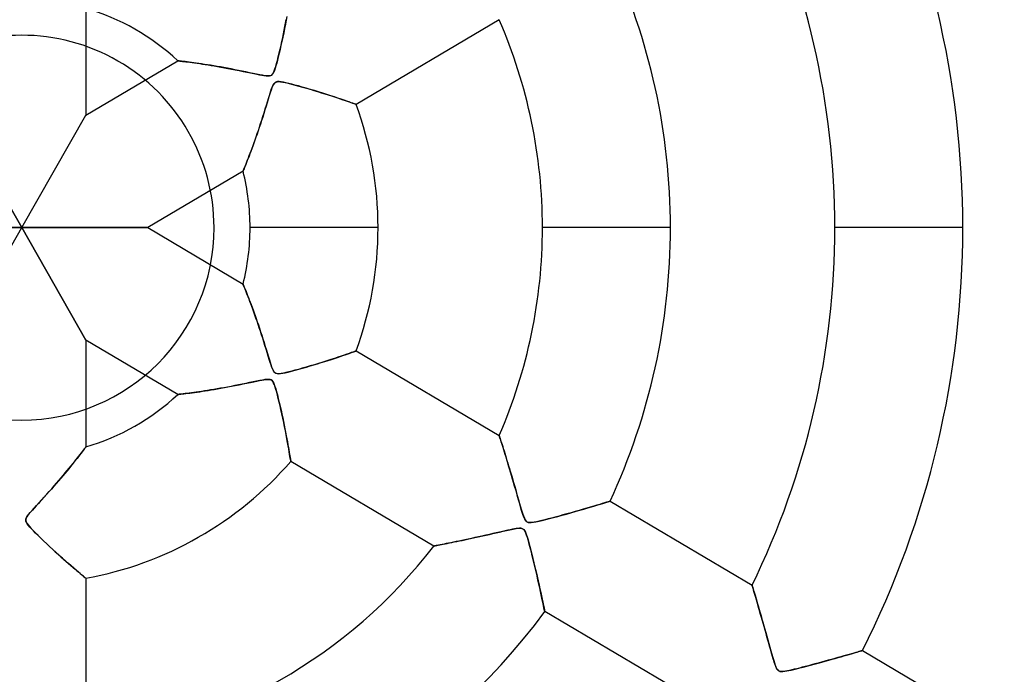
# Model space of a CAD drawing. Header units: millimetres. Extents: x -550 to 550, y -550 to 550.
# Tile 39 of 57: x 0 to 77, y -35 to 16. Entities that reach past the tile are written whole.
import ezdxf

# ---------------------------------------------------------------- set-up
doc = ezdxf.new("R2010")
doc.units = ezdxf.units.MM
doc.layers.add('HIDDEN', color=7, linetype='Continuous')
doc.layers.add('THICK', color=7, linetype='Continuous')

msp = doc.modelspace()

# ---------------------------------------------------------------- linework, layer by layer
at = {"layer": 'HIDDEN'}
for p, q in [((5, 17.094), (5, 8.766)), ((20.621, 16.163), (20.561, 15.85)), ((20.58, 15.95), (20.631, 16.216)), ((20.677, 16.46), (20.621, 16.163)), ((37.234, 16.211), (26.075, 9.612)), ((20.412, 15.108), (20.471, 15.395)), ((20.496, 15.524), (20.428, 15.188)), ((20.471, 15.395), (20.527, 15.676)), ((20.561, 15.85), (20.496, 15.524)), ((20.527, 15.676), (20.58, 15.95)), ((20.358, 14.853), (20.288, 14.523)), ((20.288, 14.52), (20.351, 14.816)), ((20.351, 14.816), (20.412, 15.108)), ((20.428, 15.188), (20.358, 14.853)), ((20.147, 13.891), (20.078, 13.595)), ((20.083, 13.618), (20.154, 13.92)), ((20.217, 14.201), (20.147, 13.891)), ((20.154, 13.92), (20.222, 14.221)), ((20.288, 14.523), (20.217, 14.201)), ((20.222, 14.221), (20.288, 14.52)), ((19.946, 13.059), (19.884, 12.825)), ((19.941, 13.041), (20.011, 13.319)), ((20.01, 13.316), (19.946, 13.059)), ((20.078, 13.595), (20.01, 13.316)), ((20.011, 13.319), (20.083, 13.618)), ((5, 8.766), (12.168, 13.005)), ((12.181, 13.004), (12.168, 13.005)), ((12.168, 13.005), (12.178, 13.004)), ((12.178, 13.004), (12.209, 13.001)), ((12.22, 12.999), (12.181, 13.004)), ((12.209, 13.001), (12.26, 12.995)), ((12.283, 12.993), (12.22, 12.999)), ((12.26, 12.995), (12.331, 12.987)), ((12.368, 12.983), (12.283, 12.993)), ((12.331, 12.987), (12.421, 12.977)), ((12.473, 12.971), (12.368, 12.983)), ((12.421, 12.977), (12.528, 12.965)), ((12.596, 12.956), (12.473, 12.971)), ((12.528, 12.965), (12.652, 12.95)), ((12.736, 12.94), (12.596, 12.956)), ((12.652, 12.95), (12.791, 12.933)), ((12.89, 12.921), (12.736, 12.94)), ((12.791, 12.933), (12.943, 12.914)), ((13.057, 12.9), (12.89, 12.921)), ((12.943, 12.914), (13.109, 12.893)), ((13.235, 12.876), (13.057, 12.9)), ((13.109, 12.893), (13.286, 12.87)), ((13.422, 12.851), (13.235, 12.876)), ((13.286, 12.87), (13.474, 12.844)), ((13.616, 12.825), (13.422, 12.851)), ((13.474, 12.844), (13.672, 12.817)), ((13.819, 12.796), (13.616, 12.825)), ((13.672, 12.817), (13.878, 12.787)), ((14.032, 12.764), (13.819, 12.796)), ((13.878, 12.787), (14.091, 12.755)), ((14.255, 12.73), (14.032, 12.764)), ((14.091, 12.755), (14.311, 12.722)), ((14.487, 12.694), (14.255, 12.73)), ((14.311, 12.722), (14.538, 12.686)), ((14.728, 12.655), (14.487, 12.694)), ((14.538, 12.686), (14.773, 12.648)), ((14.977, 12.614), (14.728, 12.655)), ((14.773, 12.648), (15.018, 12.607)), ((15.233, 12.571), (14.977, 12.614)), ((15.018, 12.607), (15.271, 12.564)), ((15.497, 12.524), (15.233, 12.571)), ((15.271, 12.564), (15.533, 12.518)), ((15.768, 12.476), (15.497, 12.524)), ((15.533, 12.518), (15.802, 12.469)), ((16.045, 12.425), (15.768, 12.476)), ((15.802, 12.469), (16.08, 12.417)), ((16.327, 12.371), (16.045, 12.425)), ((16.08, 12.417), (16.365, 12.363)), ((16.612, 12.315), (16.327, 12.371)), ((16.365, 12.363), (16.657, 12.306)), ((16.898, 12.258), (16.612, 12.315)), ((16.657, 12.306), (16.957, 12.247)), ((19.693, 12.216), (19.75, 12.374)), ((19.766, 12.423), (19.707, 12.252)), ((19.75, 12.374), (19.81, 12.565)), ((19.825, 12.616), (19.766, 12.423)), ((19.81, 12.565), (19.874, 12.788)), ((19.884, 12.825), (19.825, 12.616)), ((19.874, 12.788), (19.941, 13.041)), ((17.184, 12.2), (16.898, 12.258)), ((16.957, 12.247), (17.261, 12.185)), ((17.472, 12.141), (17.184, 12.2)), ((17.261, 12.185), (17.556, 12.123)), ((17.759, 12.081), (17.472, 12.141)), ((17.556, 12.123), (17.832, 12.066)), ((18.045, 12.021), (17.759, 12.081)), ((17.832, 12.066), (18.089, 12.012)), ((18.314, 11.965), (18.045, 12.021)), ((18.089, 12.012), (18.322, 11.964)), ((18.556, 11.916), (18.314, 11.965)), ((18.322, 11.964), (18.53, 11.922)), ((18.53, 11.922), (18.714, 11.886)), ((18.771, 11.876), (18.556, 11.916)), ((18.714, 11.886), (18.89, 11.856)), ((18.956, 11.846), (18.771, 11.876)), ((18.89, 11.856), (19.053, 11.834)), ((19.111, 11.829), (18.956, 11.846)), ((19.053, 11.834), (19.198, 11.824)), ((19.248, 11.824), (19.111, 11.829)), ((19.198, 11.824), (19.318, 11.83)), ((19.364, 11.838), (19.248, 11.824)), ((19.318, 11.83), (19.414, 11.854)), ((19.454, 11.873), (19.364, 11.838)), ((19.414, 11.854), (19.494, 11.899)), ((19.526, 11.927), (19.454, 11.873)), ((19.494, 11.899), (19.565, 11.971)), ((19.588, 12.003), (19.526, 11.927)), ((19.565, 11.971), (19.632, 12.079)), ((19.647, 12.11), (19.588, 12.003)), ((19.632, 12.079), (19.693, 12.216)), ((19.707, 12.252), (19.647, 12.11)), ((19.432, 10.673), (19.49, 10.841)), ((19.513, 10.904), (19.45, 10.728)), ((19.49, 10.841), (19.549, 10.996)), ((19.572, 11.048), (19.513, 10.904)), ((19.549, 10.996), (19.61, 11.127)), ((19.635, 11.171), (19.572, 11.048)), ((19.61, 11.127), (19.673, 11.229)), ((19.703, 11.265), (19.635, 11.171)), ((19.673, 11.229), (19.74, 11.302)), ((19.776, 11.328), (19.703, 11.265)), ((19.74, 11.302), (19.818, 11.351)), ((19.858, 11.365), (19.776, 11.328)), ((19.818, 11.351), (19.916, 11.378)), ((19.955, 11.383), (19.858, 11.365)), ((19.916, 11.378), (20.043, 11.385)), ((20.077, 11.383), (19.955, 11.383)), ((20.043, 11.385), (20.192, 11.372)), ((20.23, 11.367), (20.077, 11.383)), ((20.192, 11.372), (20.358, 11.346)), ((20.409, 11.337), (20.23, 11.367)), ((20.358, 11.346), (20.554, 11.307)), ((20.606, 11.295), (20.409, 11.337)), ((20.554, 11.307), (20.781, 11.255)), ((20.818, 11.246), (20.606, 11.295)), ((20.781, 11.255), (21.034, 11.192)), ((21.052, 11.187), (20.818, 11.246)), ((21.034, 11.192), (21.312, 11.119)), ((21.309, 11.12), (21.052, 11.187)), ((21.585, 11.045), (21.309, 11.12)), ((21.312, 11.119), (21.608, 11.039)), ((21.878, 10.963), (21.585, 11.045)), ((21.608, 11.039), (21.907, 10.955)), ((22.184, 10.875), (21.878, 10.963)), ((21.907, 10.955), (22.204, 10.869)), ((22.5, 10.782), (22.184, 10.875)), ((22.204, 10.869), (22.498, 10.783)), ((22.498, 10.783), (22.788, 10.696)), ((22.823, 10.685), (22.5, 10.782)), ((19.227, 10.022), (19.142, 9.742)), ((19.164, 9.814), (19.24, 10.064)), ((19.308, 10.284), (19.227, 10.022)), ((19.24, 10.064), (19.31, 10.292)), ((19.382, 10.52), (19.308, 10.284)), ((19.31, 10.292), (19.374, 10.495)), ((19.374, 10.495), (19.432, 10.673)), ((19.45, 10.728), (19.382, 10.52)), ((22.788, 10.696), (23.073, 10.609)), ((23.15, 10.584), (22.823, 10.685)), ((23.073, 10.609), (23.353, 10.522)), ((23.478, 10.482), (23.15, 10.584)), ((23.353, 10.522), (23.626, 10.435)), ((23.795, 10.382), (23.478, 10.482)), ((23.626, 10.435), (23.892, 10.35)), ((24.098, 10.284), (23.795, 10.382)), ((23.892, 10.35), (24.149, 10.267)), ((24.386, 10.19), (24.098, 10.284)), ((24.149, 10.267), (24.393, 10.187)), ((24.657, 10.1), (24.386, 10.19)), ((24.393, 10.187), (24.622, 10.111)), ((24.622, 10.111), (24.837, 10.039)), ((24.91, 10.015), (24.657, 10.1)), ((24.837, 10.039), (25.036, 9.972)), ((25.143, 9.936), (24.91, 10.015)), ((18.901, 8.959), (18.993, 9.256)), ((19.056, 9.462), (18.97, 9.181)), ((18.993, 9.256), (19.081, 9.544)), ((19.142, 9.742), (19.056, 9.462)), ((19.081, 9.544), (19.164, 9.814)), ((25.036, 9.972), (25.22, 9.909)), ((25.353, 9.864), (25.143, 9.936)), ((25.22, 9.909), (25.388, 9.852)), ((25.539, 9.799), (25.353, 9.864)), ((25.388, 9.852), (25.539, 9.8)), ((25.539, 9.8), (25.674, 9.752)), ((25.7, 9.743), (25.539, 9.799)), ((25.674, 9.752), (25.793, 9.711)), ((25.834, 9.697), (25.7, 9.743)), ((25.793, 9.711), (25.892, 9.676)), ((25.939, 9.66), (25.834, 9.697)), ((25.892, 9.676), (25.972, 9.648)), ((26.015, 9.633), (25.939, 9.66)), ((25.972, 9.648), (26.029, 9.628)), ((26.06, 9.617), (26.015, 9.633)), ((26.029, 9.628), (26.063, 9.616)), ((26.075, 9.612), (26.06, 9.617)), ((26.063, 9.616), (26.075, 9.612)), ((-5, 8.766), (0, 0)), ((0, 0), (-5, 8.766)), ((0, 0), (5, 8.766)), ((0, 0), (5, 8.766)), ((18.795, 8.624), (18.706, 8.348)), ((18.718, 8.385), (18.809, 8.668)), ((18.882, 8.902), (18.795, 8.624)), ((18.809, 8.668), (18.901, 8.959)), ((18.97, 9.181), (18.882, 8.902)), ((18.529, 7.807), (18.441, 7.547)), ((18.452, 7.581), (18.539, 7.841)), ((18.617, 8.075), (18.529, 7.807)), ((18.539, 7.841), (18.628, 8.109)), ((18.706, 8.348), (18.617, 8.075)), ((18.628, 8.109), (18.718, 8.385)), ((18.269, 7.047), (18.185, 6.809)), ((18.201, 6.853), (18.283, 7.087)), ((18.354, 7.293), (18.269, 7.047)), ((18.283, 7.087), (18.367, 7.329)), ((18.441, 7.547), (18.354, 7.293)), ((18.367, 7.329), (18.452, 7.581)), ((17.945, 6.147), (17.87, 5.945)), ((17.891, 6.001), (17.966, 6.203)), ((18.023, 6.359), (17.945, 6.147)), ((17.966, 6.203), (18.043, 6.412)), ((18.103, 6.58), (18.023, 6.359)), ((18.043, 6.412), (18.121, 6.628)), ((18.185, 6.809), (18.103, 6.58)), ((18.121, 6.628), (18.201, 6.853)), ((17.66, 5.394), (17.594, 5.227)), ((17.613, 5.276), (17.678, 5.443)), ((17.728, 5.57), (17.66, 5.394)), ((17.678, 5.443), (17.747, 5.62)), ((17.798, 5.754), (17.728, 5.57)), ((17.747, 5.62), (17.818, 5.806)), ((17.87, 5.945), (17.798, 5.754)), ((17.818, 5.806), (17.891, 6.001)), ((17.321, 4.549), (17.355, 4.633)), ((17.375, 4.681), (17.335, 4.583)), ((17.355, 4.633), (17.396, 4.733)), ((17.422, 4.796), (17.375, 4.681)), ((17.396, 4.733), (17.443, 4.848)), ((17.475, 4.927), (17.422, 4.796)), ((17.443, 4.848), (17.495, 4.978)), ((17.532, 5.071), (17.475, 4.927)), ((17.495, 4.978), (17.552, 5.121)), ((17.594, 5.227), (17.532, 5.071)), ((17.552, 5.121), (17.613, 5.276)), ((17.259, 4.398), (9.822, 0)), ((17.264, 4.41), (17.259, 4.398)), ((17.259, 4.398), (17.262, 4.407)), ((17.262, 4.407), (17.274, 4.436)), ((17.279, 4.446), (17.264, 4.41)), ((17.274, 4.436), (17.294, 4.483)), ((17.303, 4.504), (17.279, 4.446)), ((17.294, 4.483), (17.321, 4.549)), ((17.335, 4.583), (17.303, 4.504)), ((0, 0), (-9.822, 0)), ((-9.822, 0), (0, 0)), ((-5, -8.766), (0, 0)), ((-5, -8.766), (0, 0)), ((0, 0), (9.822, 0)), ((5, -8.766), (0, 0)), ((9.822, 0), (0, 0)), ((0, 0), (5, -8.766)), ((9.822, 0), (17.259, -4.398)), ((27.79, 0), (17.81, 0)), ((27.79, 0), (17.81, 0)), ((50.59, 0), (40.61, 0)), ((50.59, 0), (40.61, 0)), ((73.39, 0), (63.41, 0)), ((73.39, 0), (63.41, 0)), ((15, 0), (15, 0)), ((17.264, -4.41), (17.259, -4.398)), ((17.259, -4.398), (17.262, -4.407)), ((17.262, -4.407), (17.274, -4.436)), ((17.279, -4.446), (17.264, -4.41)), ((17.274, -4.436), (17.294, -4.483)), ((17.303, -4.504), (17.279, -4.446)), ((17.294, -4.483), (17.321, -4.549)), ((17.335, -4.583), (17.303, -4.504)), ((17.321, -4.549), (17.355, -4.633)), ((17.375, -4.681), (17.335, -4.583)), ((17.355, -4.633), (17.396, -4.733)), ((17.422, -4.796), (17.375, -4.681)), ((17.396, -4.733), (17.443, -4.848)), ((17.475, -4.927), (17.422, -4.796)), ((17.443, -4.848), (17.495, -4.978)), ((17.532, -5.071), (17.475, -4.927)), ((17.495, -4.978), (17.552, -5.121)), ((17.594, -5.227), (17.532, -5.071)), ((17.552, -5.121), (17.613, -5.276)), ((17.66, -5.394), (17.594, -5.227)), ((17.613, -5.276), (17.678, -5.443)), ((17.728, -5.57), (17.66, -5.394)), ((17.678, -5.443), (17.747, -5.62)), ((17.798, -5.754), (17.728, -5.57)), ((17.747, -5.62), (17.818, -5.806)), ((17.87, -5.945), (17.798, -5.754)), ((17.818, -5.806), (17.891, -6.001)), ((17.945, -6.147), (17.87, -5.945)), ((17.891, -6.001), (17.966, -6.203)), ((18.023, -6.359), (17.945, -6.147)), ((17.966, -6.203), (18.043, -6.412)), ((18.103, -6.58), (18.023, -6.359)), ((18.043, -6.412), (18.121, -6.628)), ((18.185, -6.809), (18.103, -6.58)), ((18.121, -6.628), (18.201, -6.853)), ((18.269, -7.047), (18.185, -6.809)), ((18.201, -6.853), (18.283, -7.087)), ((18.354, -7.293), (18.269, -7.047)), ((18.283, -7.087), (18.367, -7.329)), ((18.441, -7.547), (18.354, -7.293)), ((18.367, -7.329), (18.452, -7.581)), ((18.529, -7.807), (18.441, -7.547)), ((18.452, -7.581), (18.539, -7.841)), ((18.617, -8.075), (18.529, -7.807)), ((18.539, -7.841), (18.628, -8.109)), ((18.706, -8.348), (18.617, -8.075)), ((18.628, -8.109), (18.718, -8.385)), ((18.795, -8.624), (18.706, -8.348)), ((18.718, -8.385), (18.809, -8.668)), ((5, -8.766), (5, -17.094)), ((12.168, -13.005), (5, -8.766)), ((18.882, -8.902), (18.795, -8.624)), ((18.809, -8.668), (18.901, -8.959)), ((18.97, -9.181), (18.882, -8.902)), ((18.901, -8.959), (18.993, -9.256)), ((19.056, -9.462), (18.97, -9.181)), ((18.993, -9.256), (19.081, -9.544)), ((19.142, -9.742), (19.056, -9.462)), ((19.081, -9.544), (19.164, -9.814)), ((19.227, -10.022), (19.142, -9.742)), ((19.164, -9.814), (19.24, -10.064)), ((24.837, -10.039), (25.036, -9.972)), ((25.143, -9.936), (24.91, -10.015)), ((25.036, -9.972), (25.22, -9.909)), ((25.353, -9.864), (25.143, -9.936)), ((25.22, -9.909), (25.388, -9.852)), ((25.539, -9.799), (25.353, -9.864)), ((25.388, -9.852), (25.539, -9.8)), ((25.7, -9.743), (25.539, -9.799)), ((25.539, -9.8), (25.674, -9.752)), ((25.674, -9.752), (25.793, -9.711)), ((25.834, -9.697), (25.7, -9.743)), ((25.793, -9.711), (25.892, -9.676)), ((25.939, -9.66), (25.834, -9.697)), ((25.892, -9.676), (25.972, -9.648)), ((26.015, -9.633), (25.939, -9.66)), ((25.972, -9.648), (26.029, -9.628)), ((26.06, -9.617), (26.015, -9.633)), ((26.029, -9.628), (26.063, -9.616)), ((26.075, -9.612), (26.06, -9.617)), ((26.063, -9.616), (26.075, -9.612)), ((26.075, -9.612), (37.234, -16.211)), ((19.308, -10.284), (19.227, -10.022)), ((19.24, -10.064), (19.31, -10.292)), ((19.382, -10.52), (19.308, -10.284)), ((19.31, -10.292), (19.374, -10.495)), ((19.374, -10.495), (19.432, -10.673)), ((19.45, -10.728), (19.382, -10.52)), ((19.432, -10.673), (19.49, -10.841)), ((19.513, -10.904), (19.45, -10.728)), ((22.498, -10.783), (22.788, -10.696)), ((22.823, -10.685), (22.5, -10.782)), ((22.788, -10.696), (23.073, -10.609)), ((23.15, -10.584), (22.823, -10.685)), ((23.073, -10.609), (23.353, -10.522)), ((23.478, -10.482), (23.15, -10.584)), ((23.353, -10.522), (23.626, -10.435)), ((23.795, -10.382), (23.478, -10.482)), ((23.626, -10.435), (23.892, -10.35)), ((24.098, -10.284), (23.795, -10.382)), ((23.892, -10.35), (24.149, -10.267)), ((24.386, -10.19), (24.098, -10.284)), ((24.149, -10.267), (24.393, -10.187)), ((24.657, -10.1), (24.386, -10.19)), ((24.393, -10.187), (24.622, -10.111)), ((24.622, -10.111), (24.837, -10.039)), ((24.91, -10.015), (24.657, -10.1)), ((19.49, -10.841), (19.549, -10.996)), ((19.572, -11.048), (19.513, -10.904)), ((19.549, -10.996), (19.61, -11.127)), ((19.635, -11.171), (19.572, -11.048)), ((19.61, -11.127), (19.673, -11.229)), ((19.703, -11.265), (19.635, -11.171)), ((19.673, -11.229), (19.74, -11.302)), ((19.776, -11.328), (19.703, -11.265)), ((19.74, -11.302), (19.818, -11.351)), ((19.858, -11.365), (19.776, -11.328)), ((19.818, -11.351), (19.916, -11.378)), ((19.955, -11.383), (19.858, -11.365)), ((19.916, -11.378), (20.043, -11.385)), ((20.077, -11.383), (19.955, -11.383)), ((20.043, -11.385), (20.192, -11.372)), ((20.23, -11.367), (20.077, -11.383)), ((20.192, -11.372), (20.358, -11.346)), ((20.409, -11.337), (20.23, -11.367)), ((20.358, -11.346), (20.554, -11.307)), ((20.606, -11.295), (20.409, -11.337)), ((20.554, -11.307), (20.781, -11.255)), ((20.818, -11.246), (20.606, -11.295)), ((20.781, -11.255), (21.034, -11.192)), ((21.052, -11.187), (20.818, -11.246)), ((21.034, -11.192), (21.312, -11.119)), ((21.309, -11.12), (21.052, -11.187)), ((21.585, -11.045), (21.309, -11.12)), ((21.312, -11.119), (21.608, -11.039)), ((21.878, -10.963), (21.585, -11.045)), ((21.608, -11.039), (21.907, -10.955)), ((22.184, -10.875), (21.878, -10.963)), ((21.907, -10.955), (22.204, -10.869)), ((22.5, -10.782), (22.184, -10.875)), ((22.204, -10.869), (22.498, -10.783)), ((16.898, -12.258), (16.612, -12.315)), ((16.657, -12.306), (16.957, -12.247)), ((17.184, -12.2), (16.898, -12.258)), ((16.957, -12.247), (17.261, -12.185)), ((17.472, -12.141), (17.184, -12.2)), ((17.261, -12.185), (17.556, -12.123)), ((17.759, -12.081), (17.472, -12.141)), ((17.556, -12.123), (17.832, -12.066)), ((18.045, -12.021), (17.759, -12.081)), ((17.832, -12.066), (18.089, -12.012)), ((18.314, -11.965), (18.045, -12.021)), ((18.089, -12.012), (18.322, -11.964)), ((18.556, -11.916), (18.314, -11.965)), ((18.322, -11.964), (18.53, -11.922)), ((18.53, -11.922), (18.714, -11.886)), ((18.771, -11.876), (18.556, -11.916)), ((18.714, -11.886), (18.89, -11.856)), ((18.956, -11.846), (18.771, -11.876)), ((18.89, -11.856), (19.053, -11.834)), ((19.111, -11.829), (18.956, -11.846)), ((19.053, -11.834), (19.198, -11.824)), ((19.248, -11.824), (19.111, -11.829)), ((19.198, -11.824), (19.318, -11.83)), ((19.364, -11.838), (19.248, -11.824)), ((19.318, -11.83), (19.414, -11.854)), ((19.454, -11.873), (19.364, -11.838)), ((19.414, -11.854), (19.494, -11.899)), ((19.526, -11.927), (19.454, -11.873)), ((19.494, -11.899), (19.565, -11.971)), ((19.588, -12.003), (19.526, -11.927)), ((19.565, -11.971), (19.632, -12.079)), ((19.647, -12.11), (19.588, -12.003)), ((19.632, -12.079), (19.693, -12.216)), ((19.707, -12.252), (19.647, -12.11)), ((19.693, -12.216), (19.75, -12.374)), ((19.766, -12.423), (19.707, -12.252)), ((12.168, -13.005), (12.178, -13.004)), ((12.181, -13.004), (12.168, -13.005)), ((12.178, -13.004), (12.209, -13.001)), ((12.22, -12.999), (12.181, -13.004)), ((12.209, -13.001), (12.26, -12.995)), ((12.283, -12.993), (12.22, -12.999)), ((12.26, -12.995), (12.331, -12.987)), ((12.368, -12.983), (12.283, -12.993)), ((12.331, -12.987), (12.421, -12.977)), ((12.473, -12.971), (12.368, -12.983)), ((12.421, -12.977), (12.528, -12.965)), ((12.596, -12.956), (12.473, -12.971)), ((12.528, -12.965), (12.652, -12.95)), ((12.736, -12.94), (12.596, -12.956)), ((12.652, -12.95), (12.791, -12.933)), ((12.89, -12.921), (12.736, -12.94)), ((12.791, -12.933), (12.943, -12.914)), ((13.057, -12.9), (12.89, -12.921)), ((12.943, -12.914), (13.109, -12.893)), ((13.235, -12.876), (13.057, -12.9)), ((13.109, -12.893), (13.286, -12.87)), ((13.422, -12.851), (13.235, -12.876)), ((13.286, -12.87), (13.474, -12.844)), ((13.616, -12.825), (13.422, -12.851)), ((13.474, -12.844), (13.672, -12.817)), ((13.819, -12.796), (13.616, -12.825)), ((13.672, -12.817), (13.878, -12.787)), ((14.032, -12.764), (13.819, -12.796)), ((13.878, -12.787), (14.091, -12.755)), ((14.255, -12.73), (14.032, -12.764)), ((14.091, -12.755), (14.311, -12.722)), ((14.487, -12.694), (14.255, -12.73)), ((14.311, -12.722), (14.538, -12.686)), ((14.728, -12.655), (14.487, -12.694)), ((14.538, -12.686), (14.773, -12.648)), ((14.977, -12.614), (14.728, -12.655)), ((14.773, -12.648), (15.018, -12.607)), ((15.233, -12.571), (14.977, -12.614)), ((15.018, -12.607), (15.271, -12.564)), ((15.497, -12.524), (15.233, -12.571)), ((15.271, -12.564), (15.533, -12.518)), ((15.768, -12.476), (15.497, -12.524)), ((15.533, -12.518), (15.802, -12.469)), ((16.045, -12.425), (15.768, -12.476)), ((15.802, -12.469), (16.08, -12.417)), ((16.327, -12.371), (16.045, -12.425)), ((16.08, -12.417), (16.365, -12.363)), ((16.612, -12.315), (16.327, -12.371)), ((16.365, -12.363), (16.657, -12.306)), ((19.75, -12.374), (19.81, -12.565)), ((19.825, -12.616), (19.766, -12.423)), ((19.81, -12.565), (19.874, -12.788)), ((19.884, -12.825), (19.825, -12.616)), ((19.874, -12.788), (19.941, -13.041)), ((19.946, -13.059), (19.884, -12.825)), ((19.941, -13.041), (20.011, -13.319)), ((20.01, -13.316), (19.946, -13.059)), ((20.078, -13.595), (20.01, -13.316)), ((20.011, -13.319), (20.083, -13.618)), ((20.147, -13.891), (20.078, -13.595)), ((20.083, -13.618), (20.154, -13.92)), ((20.217, -14.201), (20.147, -13.891)), ((20.154, -13.92), (20.222, -14.221)), ((20.288, -14.523), (20.217, -14.201)), ((20.222, -14.221), (20.288, -14.52)), ((20.288, -14.52), (20.351, -14.816)), ((20.358, -14.853), (20.288, -14.523)), ((20.351, -14.816), (20.412, -15.108)), ((20.428, -15.188), (20.358, -14.853)), ((20.412, -15.108), (20.471, -15.395)), ((20.496, -15.524), (20.428, -15.188)), ((20.471, -15.395), (20.527, -15.676)), ((20.561, -15.85), (20.496, -15.524)), ((20.527, -15.676), (20.58, -15.95)), ((20.621, -16.163), (20.561, -15.85)), ((20.58, -15.95), (20.631, -16.216)), ((20.677, -16.46), (20.621, -16.163)), ((20.631, -16.216), (20.678, -16.468)), ((20.729, -16.742), (20.677, -16.46)), ((20.678, -16.468), (20.722, -16.705)), ((20.722, -16.705), (20.763, -16.928)), ((20.777, -17.004), (20.729, -16.742)), ((37.237, -16.222), (37.234, -16.211)), ((37.234, -16.211), (37.237, -16.221)), ((37.237, -16.221), (37.246, -16.249)), ((37.248, -16.253), (37.237, -16.222)), ((37.246, -16.249), (37.261, -16.296)), ((37.264, -16.304), (37.248, -16.253)), ((37.261, -16.296), (37.282, -16.36)), ((37.287, -16.374), (37.264, -16.304)), ((37.282, -16.36), (37.308, -16.441)), ((37.315, -16.463), (37.287, -16.374)), ((37.308, -16.441), (37.34, -16.538)), ((37.35, -16.569), (37.315, -16.463)), ((37.34, -16.538), (37.375, -16.65)), ((37.389, -16.692), (37.35, -16.569)), ((37.375, -16.65), (37.415, -16.775)), ((37.433, -16.829), (37.389, -16.692)), ((37.415, -16.775), (37.459, -16.912)), ((37.48, -16.98), (37.433, -16.829)), ((4.621, -17.593), (4.527, -17.715)), ((4.56, -17.672), (4.655, -17.549)), ((4.706, -17.482), (4.621, -17.593)), ((4.655, -17.549), (4.74, -17.438)), ((4.782, -17.383), (4.706, -17.482)), ((4.74, -17.438), (4.816, -17.339)), ((4.847, -17.297), (4.782, -17.383)), ((4.816, -17.339), (4.879, -17.254)), ((4.902, -17.224), (4.847, -17.297)), ((4.879, -17.254), (4.931, -17.186)), ((4.945, -17.167), (4.902, -17.224)), ((4.931, -17.186), (4.969, -17.136)), ((4.975, -17.127), (4.945, -17.167)), ((4.969, -17.136), (4.992, -17.104)), ((4.994, -17.102), (4.975, -17.127)), ((4.992, -17.104), (5, -17.094)), ((5, -17.094), (4.994, -17.102)), ((20.763, -16.928), (20.8, -17.135)), ((20.819, -17.246), (20.777, -17.004)), ((20.8, -17.135), (20.834, -17.326)), ((20.858, -17.465), (20.819, -17.246)), ((20.834, -17.326), (20.864, -17.501)), ((20.891, -17.66), (20.858, -17.465)), ((20.864, -17.501), (20.891, -17.659)), ((20.891, -17.659), (20.915, -17.8)), ((20.919, -17.827), (20.891, -17.66)), ((37.459, -16.912), (37.506, -17.061)), ((37.532, -17.143), (37.48, -16.98)), ((37.506, -17.061), (37.557, -17.221)), ((37.587, -17.317), (37.532, -17.143)), ((37.557, -17.221), (37.61, -17.39)), ((37.644, -17.501), (37.587, -17.317)), ((37.61, -17.39), (37.665, -17.567)), ((37.704, -17.694), (37.644, -17.501)), ((37.665, -17.567), (37.722, -17.753)), ((3.844, -18.576), (3.979, -18.408)), ((4.072, -18.292), (3.942, -18.454)), ((3.979, -18.408), (4.107, -18.248)), ((4.197, -18.136), (4.072, -18.292)), ((4.107, -18.248), (4.23, -18.094)), ((4.314, -17.987), (4.197, -18.136)), ((4.23, -18.094), (4.346, -17.946)), ((4.425, -17.846), (4.314, -17.987)), ((4.346, -17.946), (4.457, -17.805)), ((4.527, -17.715), (4.425, -17.846)), ((4.457, -17.805), (4.56, -17.672)), ((20.915, -17.8), (20.936, -17.924)), ((20.943, -17.967), (20.919, -17.827)), ((20.936, -17.924), (20.953, -18.028)), ((20.961, -18.077), (20.943, -17.967)), ((20.953, -18.028), (20.967, -18.111)), ((20.974, -18.156), (20.961, -18.077)), ((20.967, -18.111), (20.977, -18.171)), ((20.982, -18.203), (20.974, -18.156)), ((20.977, -18.171), (20.982, -18.207)), ((20.984, -18.219), (20.982, -18.203)), ((20.982, -18.207), (20.984, -18.219)), ((32.144, -24.819), (20.984, -18.219)), ((37.767, -17.897), (37.704, -17.694)), ((37.722, -17.753), (37.782, -17.946)), ((37.833, -18.111), (37.767, -17.897)), ((37.782, -17.946), (37.843, -18.144)), ((37.901, -18.335), (37.833, -18.111)), ((37.843, -18.144), (37.905, -18.349)), ((37.972, -18.569), (37.901, -18.335)), ((37.905, -18.349), (37.968, -18.558)), ((3.367, -19.154), (3.207, -19.344)), ((3.234, -19.312), (3.396, -19.119)), ((3.519, -18.971), (3.367, -19.154)), ((3.396, -19.119), (3.552, -18.931)), ((3.665, -18.794), (3.519, -18.971)), ((3.552, -18.931), (3.701, -18.75)), ((3.806, -18.622), (3.665, -18.794)), ((3.701, -18.75), (3.844, -18.576)), ((3.942, -18.454), (3.806, -18.622)), ((37.968, -18.558), (38.033, -18.773)), ((38.045, -18.812), (37.972, -18.569)), ((38.033, -18.773), (38.099, -18.995)), ((38.12, -19.064), (38.045, -18.812)), ((38.099, -18.995), (38.167, -19.223)), ((38.197, -19.325), (38.12, -19.064)), ((2.688, -19.949), (2.503, -20.162)), ((2.527, -20.135), (2.712, -19.923)), ((2.868, -19.742), (2.688, -19.949)), ((2.712, -19.923), (2.891, -19.715)), ((3.041, -19.54), (2.868, -19.742)), ((2.891, -19.715), (3.066, -19.511)), ((3.207, -19.344), (3.041, -19.54)), ((3.066, -19.511), (3.234, -19.312)), ((38.167, -19.223), (38.236, -19.457)), ((38.277, -19.595), (38.197, -19.325)), ((38.236, -19.457), (38.306, -19.696)), ((38.358, -19.872), (38.277, -19.595)), ((38.306, -19.696), (38.378, -19.94)), ((38.44, -20.156), (38.358, -19.872)), ((38.378, -19.94), (38.45, -20.19)), ((2.113, -20.602), (1.91, -20.829)), ((1.95, -20.784), (2.144, -20.567)), ((2.311, -20.379), (2.113, -20.602)), ((2.144, -20.567), (2.337, -20.351)), ((2.503, -20.162), (2.311, -20.379)), ((2.337, -20.351), (2.527, -20.135)), ((38.521, -20.436), (38.44, -20.156)), ((38.45, -20.19), (38.523, -20.443)), ((38.599, -20.708), (38.521, -20.436)), ((38.523, -20.443), (38.597, -20.701)), ((38.597, -20.701), (38.672, -20.963)), ((38.674, -20.968), (38.599, -20.708)), ((1.308, -21.491), (1.131, -21.684)), ((1.161, -21.651), (1.359, -21.436)), ((1.499, -21.282), (1.308, -21.491)), ((1.359, -21.436), (1.556, -21.219)), ((1.701, -21.06), (1.499, -21.282)), ((1.556, -21.219), (1.753, -21.002)), ((1.91, -20.829), (1.701, -21.06)), ((1.753, -21.002), (1.95, -20.784)), ((38.672, -20.963), (38.748, -21.227)), ((38.745, -21.215), (38.674, -20.968)), ((38.812, -21.448), (38.745, -21.215)), ((38.748, -21.227), (38.824, -21.492)), ((38.875, -21.665), (38.812, -21.448)), ((38.824, -21.492), (38.901, -21.756)), ((45.129, -21.551), (45.318, -21.494)), ((45.451, -21.454), (45.274, -21.508)), ((45.318, -21.494), (45.483, -21.444)), ((45.6, -21.408), (45.451, -21.454)), ((45.483, -21.444), (45.621, -21.401)), ((45.72, -21.371), (45.6, -21.408)), ((45.621, -21.401), (45.731, -21.367)), ((45.806, -21.344), (45.72, -21.371)), ((45.731, -21.367), (45.812, -21.343)), ((45.859, -21.328), (45.806, -21.344)), ((45.812, -21.343), (45.86, -21.328)), ((45.877, -21.323), (45.859, -21.328)), ((45.86, -21.328), (45.877, -21.323)), ((45.877, -21.323), (56.955, -27.874)), ((0.548, -22.346), (0.667, -22.202)), ((0.705, -22.159), (0.589, -22.294)), ((0.667, -22.202), (0.811, -22.038)), ((0.829, -22.018), (0.705, -22.159)), ((0.811, -22.038), (0.976, -21.854)), ((0.971, -21.86), (0.829, -22.018)), ((1.131, -21.684), (0.971, -21.86)), ((0.976, -21.854), (1.161, -21.651)), ((38.933, -21.865), (38.875, -21.665)), ((38.901, -21.756), (38.979, -22.017)), ((38.987, -22.044), (38.933, -21.865)), ((38.979, -22.017), (39.055, -22.263)), ((39.038, -22.207), (38.987, -22.044)), ((39.087, -22.358), (39.038, -22.207)), ((39.055, -22.263), (39.128, -22.477)), ((42.48, -22.323), (42.826, -22.226)), ((42.835, -22.224), (42.519, -22.313)), ((42.826, -22.226), (43.172, -22.128)), ((43.153, -22.133), (42.835, -22.224)), ((43.467, -22.043), (43.153, -22.133)), ((43.172, -22.128), (43.515, -22.03)), ((43.771, -21.955), (43.467, -22.043)), ((43.515, -22.03), (43.84, -21.935)), ((44.063, -21.87), (43.771, -21.955)), ((43.84, -21.935), (44.143, -21.846)), ((44.341, -21.788), (44.063, -21.87)), ((44.143, -21.846), (44.424, -21.763)), ((44.604, -21.709), (44.341, -21.788)), ((44.424, -21.763), (44.682, -21.686)), ((44.848, -21.636), (44.604, -21.709)), ((44.682, -21.686), (44.917, -21.615)), ((45.072, -21.569), (44.848, -21.636)), ((44.917, -21.615), (45.129, -21.551)), ((45.274, -21.508), (45.072, -21.569)), ((0.316, -22.789), (0.333, -22.693)), ((0.326, -22.878), (0.316, -22.789)), ((0.321, -22.744), (0.318, -22.836)), ((0.318, -22.836), (0.344, -22.934)), ((0.349, -22.649), (0.321, -22.744)), ((0.36, -22.97), (0.326, -22.878)), ((0.333, -22.693), (0.38, -22.587)), ((0.344, -22.934), (0.403, -23.047)), ((0.405, -22.544), (0.349, -22.649)), ((0.422, -23.076), (0.36, -22.97)), ((0.38, -22.587), (0.453, -22.471)), ((0.487, -22.424), (0.405, -22.544)), ((0.453, -22.471), (0.548, -22.346)), ((0.589, -22.294), (0.487, -22.424)), ((39.136, -22.497), (39.087, -22.358)), ((39.128, -22.477), (39.198, -22.653)), ((39.184, -22.621), (39.136, -22.497)), ((39.232, -22.726), (39.184, -22.621)), ((39.198, -22.653), (39.264, -22.784)), ((39.28, -22.809), (39.232, -22.726)), ((39.264, -22.784), (39.33, -22.875)), ((39.328, -22.873), (39.28, -22.809)), ((39.381, -22.921), (39.328, -22.873)), ((39.33, -22.875), (39.403, -22.936)), ((39.44, -22.955), (39.381, -22.921)), ((39.403, -22.936), (39.488, -22.973)), ((39.507, -22.978), (39.44, -22.955)), ((39.488, -22.973), (39.592, -22.991)), ((39.589, -22.99), (39.507, -22.978)), ((39.691, -22.991), (39.589, -22.99)), ((39.592, -22.991), (39.726, -22.989)), ((39.819, -22.98), (39.691, -22.991)), ((39.726, -22.989), (39.898, -22.969)), ((39.974, -22.956), (39.819, -22.98)), ((39.898, -22.969), (40.105, -22.932)), ((40.152, -22.922), (39.974, -22.956)), ((40.105, -22.932), (40.339, -22.882)), ((40.349, -22.88), (40.152, -22.922)), ((40.339, -22.882), (40.596, -22.822)), ((40.564, -22.83), (40.349, -22.88)), ((40.798, -22.772), (40.564, -22.83)), ((40.596, -22.822), (40.873, -22.754)), ((41.052, -22.708), (40.798, -22.772)), ((40.873, -22.754), (41.169, -22.678)), ((41.322, -22.638), (41.052, -22.708)), ((41.169, -22.678), (41.48, -22.596)), ((41.606, -22.563), (41.322, -22.638)), ((41.48, -22.596), (41.804, -22.509)), ((41.902, -22.483), (41.606, -22.563)), ((41.804, -22.509), (42.139, -22.418)), ((42.207, -22.399), (41.902, -22.483)), ((42.139, -22.418), (42.48, -22.323)), ((42.519, -22.313), (42.207, -22.399)), ((0.403, -23.047), (0.49, -23.169)), ((0.514, -23.199), (0.422, -23.076)), ((0.49, -23.169), (0.597, -23.299)), ((0.631, -23.337), (0.514, -23.199)), ((0.597, -23.299), (0.731, -23.448)), ((0.767, -23.486), (0.631, -23.337)), ((0.731, -23.448), (0.891, -23.616)), ((0.918, -23.644), (0.767, -23.486)), ((0.891, -23.616), (1.074, -23.802)), ((1.087, -23.816), (0.918, -23.644)), ((1.074, -23.802), (1.278, -24.004)), ((36.735, -23.85), (37, -23.79)), ((37.005, -23.789), (36.741, -23.849)), ((37, -23.79), (37.268, -23.729)), ((37.256, -23.732), (37.005, -23.789)), ((37.493, -23.678), (37.256, -23.732)), ((37.268, -23.729), (37.537, -23.668)), ((37.713, -23.629), (37.493, -23.678)), ((37.537, -23.668), (37.805, -23.608)), ((37.916, -23.584), (37.713, -23.629)), ((37.805, -23.608), (38.072, -23.551)), ((38.1, -23.545), (37.916, -23.584)), ((38.072, -23.551), (38.324, -23.499)), ((38.267, -23.51), (38.1, -23.545)), ((38.423, -23.481), (38.267, -23.51)), ((38.324, -23.499), (38.547, -23.46)), ((38.568, -23.457), (38.423, -23.481)), ((38.547, -23.46), (38.735, -23.436)), ((38.7, -23.44), (38.568, -23.457)), ((38.815, -23.431), (38.7, -23.44)), ((38.735, -23.436), (38.881, -23.431)), ((38.911, -23.433), (38.815, -23.431)), ((38.881, -23.431), (38.993, -23.445)), ((38.99, -23.445), (38.911, -23.433)), ((39.057, -23.467), (38.99, -23.445)), ((38.993, -23.445), (39.081, -23.48)), ((39.116, -23.502), (39.057, -23.467)), ((39.081, -23.48), (39.155, -23.536)), ((39.169, -23.551), (39.116, -23.502)), ((39.155, -23.536), (39.22, -23.619)), ((39.219, -23.616), (39.169, -23.551)), ((39.268, -23.705), (39.219, -23.616)), ((39.22, -23.619), (39.284, -23.737)), ((39.32, -23.823), (39.268, -23.705)), ((39.284, -23.737), (39.349, -23.898)), ((1.276, -24.002), (1.087, -23.816)), ((1.481, -24.202), (1.276, -24.002)), ((1.278, -24.004), (1.498, -24.218)), ((1.701, -24.412), (1.481, -24.202)), ((1.498, -24.218), (1.722, -24.433)), ((1.932, -24.63), (1.701, -24.412)), ((1.722, -24.433), (1.947, -24.645)), ((33.471, -24.557), (33.282, -24.595)), ((33.357, -24.58), (33.54, -24.543)), ((33.669, -24.516), (33.471, -24.557)), ((33.54, -24.543), (33.73, -24.504)), ((33.878, -24.473), (33.669, -24.516)), ((33.73, -24.504), (33.927, -24.463)), ((34.096, -24.428), (33.878, -24.473)), ((33.927, -24.463), (34.131, -24.421)), ((34.326, -24.38), (34.096, -24.428)), ((34.131, -24.421), (34.34, -24.377)), ((34.565, -24.329), (34.326, -24.38)), ((34.34, -24.377), (34.554, -24.332)), ((34.554, -24.332), (34.774, -24.285)), ((34.813, -24.276), (34.565, -24.329)), ((34.774, -24.285), (35, -24.236)), ((35.071, -24.221), (34.813, -24.276)), ((35, -24.236), (35.232, -24.185)), ((35.337, -24.163), (35.071, -24.221)), ((35.232, -24.185), (35.47, -24.133)), ((35.611, -24.102), (35.337, -24.163)), ((35.47, -24.133), (35.714, -24.08)), ((35.893, -24.04), (35.611, -24.102)), ((35.714, -24.08), (35.962, -24.024)), ((36.182, -23.975), (35.893, -24.04)), ((35.962, -24.024), (36.216, -23.967)), ((36.466, -23.911), (36.182, -23.975)), ((36.216, -23.967), (36.473, -23.909)), ((36.741, -23.849), (36.466, -23.911)), ((36.473, -23.909), (36.735, -23.85)), ((39.375, -23.971), (39.32, -23.823)), ((39.349, -23.898), (39.416, -24.097)), ((39.431, -24.143), (39.375, -23.971)), ((39.416, -24.097), (39.485, -24.326)), ((39.488, -24.336), (39.431, -24.143)), ((39.485, -24.326), (39.556, -24.58)), ((39.548, -24.548), (39.488, -24.336)), ((39.61, -24.781), (39.548, -24.548)), ((2.173, -24.855), (1.932, -24.63)), ((1.947, -24.645), (2.171, -24.854)), ((2.171, -24.854), (2.394, -25.059)), ((2.421, -25.084), (2.173, -24.855)), ((2.394, -25.059), (2.614, -25.26)), ((2.674, -25.315), (2.421, -25.084)), ((2.614, -25.26), (2.831, -25.457)), ((2.929, -25.544), (2.674, -25.315)), ((32.144, -24.819), (32.153, -24.817)), ((32.154, -24.817), (32.144, -24.819)), ((32.153, -24.817), (32.183, -24.811)), ((32.187, -24.81), (32.154, -24.817)), ((32.183, -24.811), (32.231, -24.802)), ((32.239, -24.8), (32.187, -24.81)), ((32.231, -24.802), (32.297, -24.789)), ((32.312, -24.786), (32.239, -24.8)), ((32.297, -24.789), (32.381, -24.773)), ((32.404, -24.769), (32.312, -24.786)), ((32.381, -24.773), (32.481, -24.754)), ((32.513, -24.747), (32.404, -24.769)), ((32.481, -24.754), (32.596, -24.731)), ((32.639, -24.723), (32.513, -24.747)), ((32.596, -24.731), (32.725, -24.706)), ((32.781, -24.695), (32.639, -24.723)), ((32.725, -24.706), (32.866, -24.678)), ((32.936, -24.664), (32.781, -24.695)), ((32.866, -24.678), (33.02, -24.648)), ((33.103, -24.631), (32.936, -24.664)), ((33.02, -24.648), (33.184, -24.615)), ((33.282, -24.595), (33.103, -24.631)), ((33.184, -24.615), (33.357, -24.58)), ((39.556, -24.58), (39.63, -24.856)), ((39.676, -25.034), (39.61, -24.781)), ((39.63, -24.856), (39.706, -25.151)), ((39.745, -25.305), (39.676, -25.034)), ((39.706, -25.151), (39.784, -25.463)), ((39.816, -25.59), (39.745, -25.305)), ((2.831, -25.457), (3.044, -25.648)), ((3.177, -25.766), (2.929, -25.544)), ((3.044, -25.648), (3.253, -25.834)), ((3.415, -25.977), (3.177, -25.766)), ((3.253, -25.834), (3.455, -26.012)), ((3.643, -26.177), (3.415, -25.977)), ((3.455, -26.012), (3.648, -26.182)), ((39.784, -25.463), (39.864, -25.79)), ((39.888, -25.887), (39.816, -25.59)), ((39.864, -25.79), (39.946, -26.127)), ((39.962, -26.195), (39.888, -25.887)), ((3.858, -26.364), (3.643, -26.177)), ((3.648, -26.182), (3.83, -26.34)), ((3.83, -26.34), (4.002, -26.489)), ((4.06, -26.539), (3.858, -26.364)), ((4.002, -26.489), (4.161, -26.626)), ((4.247, -26.699), (4.06, -26.539)), ((4.161, -26.626), (4.309, -26.752)), ((4.416, -26.844), (4.247, -26.699)), ((4.309, -26.752), (4.443, -26.867)), ((4.566, -26.971), (4.416, -26.844)), ((4.443, -26.867), (4.565, -26.971)), ((39.946, -26.127), (40.027, -26.471)), ((40.036, -26.51), (39.962, -26.195)), ((40.027, -26.471), (40.109, -26.821)), ((40.111, -26.831), (40.036, -26.51)), ((40.109, -26.821), (40.189, -27.172)), ((40.185, -27.153), (40.111, -26.831)), ((4.565, -26.971), (4.675, -27.063)), ((4.696, -27.081), (4.566, -26.971)), ((4.675, -27.063), (4.771, -27.144)), ((4.805, -27.173), (4.696, -27.081)), ((4.771, -27.144), (4.852, -27.212)), ((4.89, -27.244), (4.805, -27.173)), ((4.852, -27.212), (4.916, -27.266)), ((4.951, -27.295), (4.89, -27.244)), ((4.916, -27.266), (4.962, -27.305)), ((4.988, -27.326), (4.951, -27.295)), ((4.962, -27.305), (4.991, -27.329)), ((5, -27.336), (4.988, -27.326)), ((4.991, -27.329), (5, -27.336)), ((5, -27.336), (5, -40.301)), ((40.257, -27.471), (40.185, -27.153)), ((40.189, -27.172), (40.268, -27.519)), ((40.326, -27.78), (40.257, -27.471)), ((40.268, -27.519), (40.342, -27.85)), ((40.392, -28.077), (40.326, -27.78)), ((40.342, -27.85), (40.41, -28.158)), ((40.454, -28.36), (40.392, -28.077)), ((40.41, -28.158), (40.473, -28.445)), ((40.512, -28.628), (40.454, -28.36)), ((56.958, -27.885), (56.955, -27.874)), ((56.955, -27.874), (56.958, -27.886)), ((56.968, -27.918), (56.958, -27.885)), ((56.958, -27.886), (56.969, -27.92)), ((56.984, -27.971), (56.968, -27.918)), ((56.969, -27.92), (56.986, -27.977)), ((57.006, -28.044), (56.984, -27.971)), ((56.986, -27.977), (57.01, -28.056)), ((57.034, -28.137), (57.006, -28.044)), ((57.01, -28.056), (57.039, -28.156)), ((57.066, -28.246), (57.034, -28.137)), ((57.039, -28.156), (57.075, -28.276)), ((57.104, -28.372), (57.066, -28.246)), ((57.075, -28.276), (57.116, -28.414)), ((57.145, -28.513), (57.104, -28.372)), ((40.473, -28.445), (40.53, -28.708)), ((40.566, -28.877), (40.512, -28.628)), ((40.53, -28.708), (40.581, -28.948)), ((40.614, -29.106), (40.566, -28.877)), ((40.581, -28.948), (40.627, -29.165)), ((40.658, -29.313), (40.614, -29.106)), ((40.627, -29.165), (40.668, -29.358)), ((57.116, -28.414), (57.162, -28.569)), ((57.191, -28.667), (57.145, -28.513)), ((57.162, -28.569), (57.212, -28.738)), ((57.24, -28.832), (57.191, -28.667)), ((57.212, -28.738), (57.266, -28.922)), ((57.292, -29.009), (57.24, -28.832)), ((57.266, -28.922), (57.324, -29.119)), ((57.347, -29.198), (57.292, -29.009)), ((57.324, -29.119), (57.385, -29.327)), ((40.696, -29.493), (40.658, -29.313)), ((40.668, -29.358), (40.703, -29.526)), ((40.728, -29.646), (40.696, -29.493)), ((40.703, -29.526), (40.732, -29.668)), ((40.753, -29.769), (40.728, -29.646)), ((40.732, -29.668), (40.756, -29.781)), ((40.772, -29.858), (40.753, -29.769)), ((40.756, -29.781), (40.773, -29.863)), ((40.783, -29.912), (40.772, -29.858)), ((40.773, -29.863), (40.783, -29.913)), ((40.787, -29.93), (40.783, -29.912)), ((40.783, -29.913), (40.787, -29.93)), ((51.865, -36.482), (40.787, -29.93)), ((57.406, -29.398), (57.347, -29.198)), ((57.385, -29.327), (57.449, -29.547)), ((57.467, -29.61), (57.406, -29.398)), ((57.449, -29.547), (57.515, -29.775)), ((57.532, -29.833), (57.467, -29.61)), ((57.515, -29.775), (57.583, -30.013)), ((57.599, -30.067), (57.532, -29.833)), ((57.583, -30.013), (57.654, -30.258)), ((57.669, -30.31), (57.599, -30.067)), ((57.654, -30.258), (57.725, -30.509)), ((57.741, -30.564), (57.669, -30.31)), ((57.725, -30.509), (57.799, -30.766)), ((57.816, -30.827), (57.741, -30.564)), ((57.799, -30.766), (57.873, -31.03)), ((57.892, -31.097), (57.816, -30.827)), ((57.873, -31.03), (57.949, -31.298)), ((57.968, -31.367), (57.892, -31.097)), ((57.949, -31.298), (58.026, -31.572)), ((58.043, -31.632), (57.968, -31.367)), ((58.026, -31.572), (58.104, -31.85)), ((58.115, -31.892), (58.043, -31.632)), ((58.104, -31.85), (58.182, -32.131)), ((58.186, -32.145), (58.115, -31.892)), ((58.182, -32.131), (58.262, -32.416)), ((58.254, -32.389), (58.186, -32.145)), ((58.32, -32.624), (58.254, -32.389)), ((58.262, -32.416), (58.342, -32.703)), ((58.383, -32.847), (58.32, -32.624)), ((58.342, -32.703), (58.422, -32.988)), ((58.442, -33.058), (58.383, -32.847)), ((58.422, -32.988), (58.5, -33.26)), ((65.382, -33.022), (65.462, -32.999)), ((65.467, -32.998), (65.389, -33.02)), ((65.462, -32.999), (65.521, -32.982)), ((65.523, -32.981), (65.467, -32.998)), ((65.521, -32.982), (65.556, -32.972)), ((65.557, -32.971), (65.523, -32.981)), ((65.556, -32.972), (65.568, -32.968)), ((65.568, -32.968), (65.557, -32.971)), ((65.568, -32.968), (76.625, -39.507)), ((58.499, -33.256), (58.442, -33.058)), ((58.551, -33.438), (58.499, -33.256)), ((58.5, -33.26), (58.572, -33.509)), ((58.6, -33.604), (58.551, -33.438)), ((58.572, -33.509), (58.639, -33.734)), ((58.645, -33.753), (58.6, -33.604)), ((58.639, -33.734), (58.702, -33.931)), ((58.687, -33.886), (58.645, -33.753)), ((62.901, -33.727), (62.637, -33.799)), ((62.666, -33.791), (62.934, -33.718)), ((63.16, -33.655), (62.901, -33.727)), ((62.934, -33.718), (63.193, -33.646)), ((63.411, -33.585), (63.16, -33.655)), ((63.193, -33.646), (63.441, -33.577)), ((63.654, -33.517), (63.411, -33.585)), ((63.441, -33.577), (63.679, -33.51)), ((63.888, -33.451), (63.654, -33.517)), ((63.679, -33.51), (63.905, -33.446)), ((64.112, -33.388), (63.888, -33.451)), ((63.905, -33.446), (64.121, -33.385)), ((64.324, -33.327), (64.112, -33.388)), ((64.121, -33.385), (64.326, -33.327)), ((64.523, -33.27), (64.324, -33.327)), ((64.326, -33.327), (64.52, -33.271)), ((64.52, -33.271), (64.701, -33.219)), ((64.709, -33.217), (64.523, -33.27)), ((64.701, -33.219), (64.87, -33.171)), ((64.88, -33.168), (64.709, -33.217)), ((64.87, -33.171), (65.024, -33.126)), ((65.035, -33.123), (64.88, -33.168)), ((65.024, -33.126), (65.161, -33.087)), ((65.172, -33.083), (65.035, -33.123)), ((65.161, -33.087), (65.281, -33.052)), ((65.291, -33.049), (65.172, -33.083)), ((65.281, -33.052), (65.382, -33.022)), ((65.389, -33.02), (65.291, -33.049)), ((58.729, -34.012), (58.687, -33.886)), ((58.702, -33.931), (58.76, -34.099)), ((58.771, -34.13), (58.729, -34.012)), ((58.76, -34.099), (58.815, -34.24)), ((58.814, -34.238), (58.771, -34.13)), ((58.857, -34.332), (58.814, -34.238)), ((58.815, -34.24), (58.871, -34.357)), ((58.901, -34.408), (58.857, -34.332)), ((58.871, -34.357), (58.929, -34.448)), ((58.944, -34.468), (58.901, -34.408)), ((58.929, -34.448), (58.992, -34.515)), ((58.989, -34.514), (58.944, -34.468)), ((59.039, -34.548), (58.989, -34.514)), ((58.992, -34.515), (59.063, -34.56)), ((59.094, -34.573), (59.039, -34.548)), ((59.706, -34.544), (59.559, -34.57)), ((59.653, -34.554), (59.813, -34.522)), ((59.868, -34.511), (59.706, -34.544)), ((59.813, -34.522), (59.996, -34.483)), ((60.044, -34.472), (59.868, -34.511)), ((59.996, -34.483), (60.202, -34.435)), ((60.232, -34.428), (60.044, -34.472)), ((60.202, -34.435), (60.43, -34.38)), ((60.433, -34.38), (60.232, -34.428)), ((60.43, -34.38), (60.676, -34.319)), ((60.646, -34.327), (60.433, -34.38)), ((60.87, -34.27), (60.646, -34.327)), ((60.676, -34.319), (60.939, -34.252)), ((61.104, -34.21), (60.87, -34.27)), ((60.939, -34.252), (61.217, -34.18)), ((61.347, -34.146), (61.104, -34.21)), ((61.217, -34.18), (61.508, -34.104)), ((61.596, -34.08), (61.347, -34.146)), ((61.508, -34.104), (61.807, -34.024)), ((61.851, -34.012), (61.596, -34.08)), ((61.807, -34.024), (62.102, -33.945)), ((62.111, -33.943), (61.851, -34.012)), ((62.102, -33.945), (62.388, -33.867)), ((62.373, -33.871), (62.111, -33.943)), ((62.637, -33.799), (62.373, -33.871)), ((62.388, -33.867), (62.666, -33.791)), ((59.063, -34.56), (59.144, -34.587)), ((59.157, -34.59), (59.094, -34.573)), ((59.144, -34.587), (59.243, -34.598)), ((59.231, -34.598), (59.157, -34.59)), ((59.32, -34.597), (59.231, -34.598)), ((59.243, -34.598), (59.365, -34.595)), ((59.429, -34.588), (59.32, -34.597)), ((59.365, -34.595), (59.504, -34.578)), ((59.559, -34.57), (59.429, -34.588)), ((59.504, -34.578), (59.653, -34.554))]:
    msp.add_line(p, q, dxfattribs=at)
for radius, start, end in [(506, 0, 180.00002), (456, 0, 180.00002), (451, 0, 180.00002), (400, 0, 179.99998), (395, 0, 179.99998), (159.6, 0, 180.00002), (143.267, 89.99998, 270.00002), (143.267, 270.00002, 89.99998), (73.39, 0, 26.69347), (63.41, 0, 26.07743), (50.59, 0, 24.92796), (17.81, 46.90445, 73.69555), (40.61, 0, 23.52765), (15, 0, 180.00002), (27.79, 0, 20.23486), (17.81, 0, 14.29558), (506, 180.00002, 0), (400, 179.99998, 0), (395, 179.99998, 0), (17.81, 345.70442, 0), (27.79, 339.76514, 0), (40.61, 336.47235, 0), (50.59, 335.07204, 0), (63.41, 333.92257, 0), (73.39, 333.30653, 0), (456, 180.00002, 0), (451, 180.00002, 0), (159.6, 180.00002, 0), (15, 180.00002, 0), (17.81, 286.30445, 313.09555), (27.79, 280.36517, 319.03484), (40.61, 277.07232, 322.32768), (50.59, 275.67201, 323.72799)]:
    msp.add_arc((0, 0), radius, start, end, dxfattribs=at)
at = {"layer": 'THICK'}
for radius, start, end in [(445, 0, 180.00002), (394.99, 0, 179.99998), (182.4, 89.99998, 180.00002), (182.4, 0, 89.99998), (166.067, 89.99998, 270.00002), (166.067, 270.00002, 89.99998), (394.99, 179.99998, 0), (445, 180.00002, 0), (182.4, 180.00002, 270.00002), (182.4, 270.00002, 0)]:
    msp.add_arc((0, 0), radius, start, end, dxfattribs=at)

doc.saveas('drawing.dxf')
